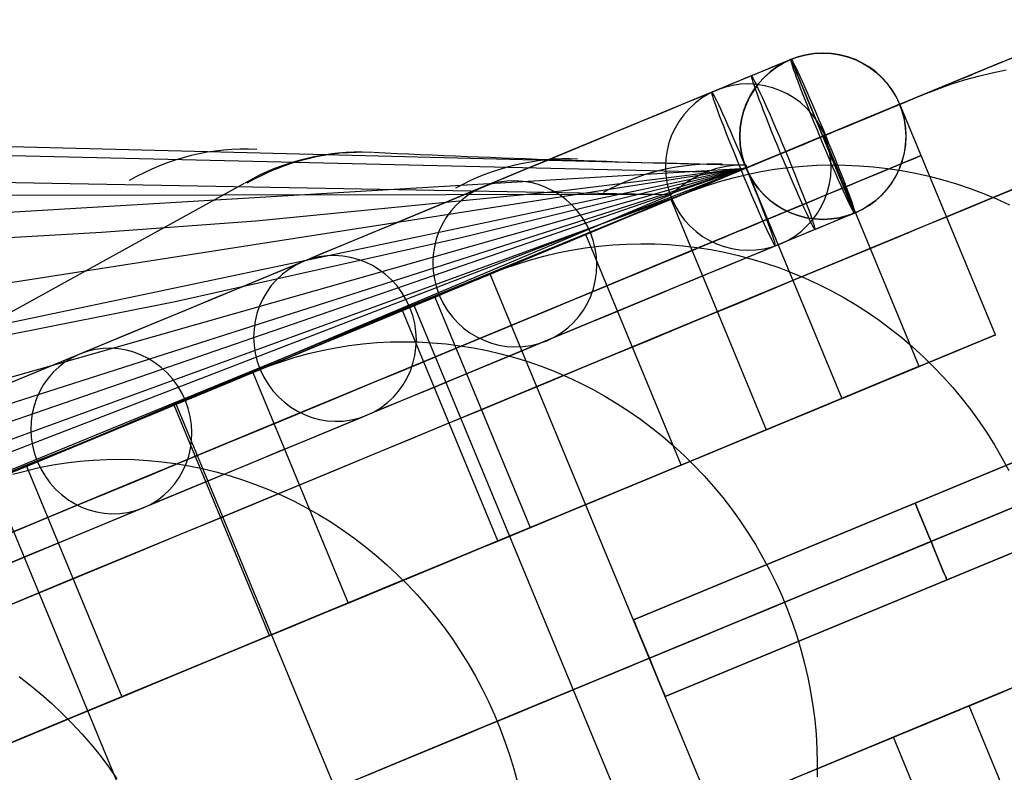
# Model space of a CAD drawing. Extents: x -3378 to 3007, y -425 to 173.
# Tile 221 of 256: x 267 to 302, y 4 to 31. Entities that reach past the tile are written whole.
import ezdxf

# ---------------------------------------------------------------- set-up
doc = ezdxf.new("R2010")
doc.units = 0
doc.layers.add('PREDEFINITO', color=7, linetype='CONTINUOUS')

msp = doc.modelspace()

# ---------------------------------------------------------------- linework, layer by layer
at = {"layer": 'PREDEFINITO'}
for p, q in [((294.351, 29.54, 3043.682), (291.493, 28.356, 3043.578)), ((294.351, 29.54, 3043.682), (294.358, 29.543, 2116)), ((294.351, 29.54, 3043.682), (296.647, 23.997, 3043.682)), ((296.647, 23.997, 3043.682), (294.351, 29.54, 3043.682)), ((301.978, 29.452, 2115), (302.459, 29.642, 2115)), ((301.978, 29.452, 2589.999), (302.459, 29.642, 2589.999)), ((301.978, 29.452, 2352.498), (302.459, 29.642, 2352.498)), ((298.282, 27.921, 2115), (301.978, 29.452, 2115)), ((298.282, 27.921, 3045.76), (301.978, 29.452, 3049.851)), ((298.282, 27.921, 2589.999), (301.978, 29.452, 2589.999)), ((298.282, 27.921, 2827.501), (301.978, 29.452, 2827.501)), ((298.282, 27.921, 2352.498), (301.978, 29.452, 2352.498)), ((301.612, 29.059, 2046.93), (302.117, 29.163, 2046.884)), ((301.978, 29.452, 2115), (301.978, 29.452, 2589.999)), ((301.978, 29.452, 2589.999), (301.978, 29.452, 3049.851)), ((300.122, 28.645, 2047.068), (300.614, 28.8, 2047.022)), ((300.614, 28.8, 2047.022), (301.111, 28.938, 2046.976)), ((301.111, 28.938, 2046.976), (301.612, 29.059, 2046.93)), ((299.156, 28.283, 2047.161), (299.636, 28.472, 2047.115)), ((299.636, 28.472, 2047.115), (300.122, 28.645, 2047.068)), ((295.476, 26.759, 2047.521), (299.156, 28.283, 2047.161)), ((298.271, 27.916, 3043.682), (292.727, 25.62, 3043.682)), ((298.271, 27.916, 3043.682), (298.277, 27.919, 2116)), ((301.726, 19.606, 2115), (298.282, 27.921, 2115)), ((301.726, 19.606, 3045.76), (298.282, 27.921, 3045.76)), ((301.726, 19.606, 2295.849), (298.282, 27.921, 2295.849)), ((298.282, 27.921, 2115), (298.282, 27.921, 2295.849)), ((298.282, 27.921, 2295.849), (298.282, 27.921, 2589.999)), ((298.282, 27.921, 2589.999), (298.282, 27.921, 3045.76)), ((301.726, 19.606, 2205.424), (298.282, 27.921, 2205.424)), ((301.726, 19.606, 2672.851), (298.282, 27.921, 2672.851)), ((295.406, 26.73, 3046.68), (292.548, 25.546, 3046.576)), ((295.592, 26.807, 3040.684), (292.734, 25.623, 3040.58)), ((295.406, 26.73, 3046.68), (295.592, 26.807, 3040.684)), ((298.978, 18.468, 2048.221), (295.534, 26.783, 2048.221)), ((252.506, 26.404, 2955.308), (291.319, 25.482, 3037.852)), ((257.836, 26.616, 2960.161), (292.731, 25.729, 3035.164)), ((257.836, 26.616, 2960.161), (292.731, 25.729, 3035.164)), ((299.048, 26.073, 2115), (299.048, 26.073, 2295.849)), ((299.048, 26.073, 2295.849), (299.048, 26.073, 3045.76)), ((292.735, 25.621, 2117.486), (111.828, -48.613, 1660.662)), ((292.734, 25.621, 2250.984), (148.034, -30.246, 1880.76)), ((292.732, 25.623, 2384.19), (181.889, -12.585, 2102.221)), ((292.729, 25.621, 2783.923), (205.646, 12.052, 2569.715)), ((292.731, 25.622, 2517.47), (216.376, 3.893, 2324.95)), ((292.729, 25.607, 2917.532), (240.594, 22.499, 2790.731)), ((292.73, 25.624, 2650.763), (251.321, 16.915, 2547.36)), ((292.733, 25.621, 2288.55), (261.094, 15.5, 2303.628)), ((292.731, 25.622, 2526.043), (282.448, 23.099, 2531.319)), ((283.5, 21.798, 2115), (292.738, 25.625, 2115)), ((283.5, 21.798, 3029.166), (292.738, 25.625, 3039.58)), ((283.5, 21.798, 2589.999), (292.738, 25.625, 2589.999)), ((283.5, 21.798, 2352.498), (292.738, 25.625, 2352.498)), ((283.5, 21.798, 2827.501), (292.738, 25.625, 2827.501)), ((292.73, 25.62, 2763.6), (286.058, 24.789, 2767.456)), ((292.731, 25.622, 2522.924), (292.619, 25.568, 2102.262)), ((292.727, 25.62, 3043.682), (292.734, 25.623, 2116)), ((292.731, 25.729, 3035.164), (292.73, 25.623, 2588.072)), ((292.73, 25.623, 2588.072), (292.731, 25.622, 2522.924)), ((292.738, 25.625, 2295.849), (292.738, 25.625, 2115)), ((292.738, 25.625, 2589.999), (292.738, 25.625, 2295.849)), ((292.738, 25.625, 3039.58), (292.738, 25.625, 2589.999)), ((292.738, 25.625, 2115), (296.182, 17.31, 2115)), ((292.738, 25.625, 3039.58), (296.182, 17.31, 3039.58)), ((292.738, 25.625, 2295.849), (296.182, 17.31, 2295.849)), ((292.738, 25.625, 2205.424), (296.182, 17.31, 2205.424)), ((292.738, 25.625, 2672.851), (296.182, 17.31, 2672.851)), ((293.76, 25.576, 1976.963), (294.266, 25.642, 1976.872)), ((294.266, 25.642, 1976.872), (294.774, 25.69, 1976.782)), ((294.774, 25.69, 1976.782), (295.283, 25.721, 1976.693)), ((295.283, 25.721, 1976.693), (295.793, 25.733, 1976.605)), ((295.793, 25.733, 1976.605), (296.303, 25.728, 1976.518)), ((296.303, 25.728, 1976.518), (296.813, 25.705, 1976.432)), ((296.813, 25.705, 1976.432), (297.323, 25.664, 1976.348)), ((297.323, 25.664, 1976.348), (297.831, 25.605, 1976.265)), ((297.831, 25.605, 1976.265), (298.336, 25.529, 1976.184)), ((250.132, 25.398, 2956.41), (290.031, 24.666, 3040.471)), ((292.189, 25.39, 2086.298), (291.442, 25.083, 2070.347)), ((291.772, 25.138, 1977.334), (292.263, 25.273, 1977.241)), ((292.619, 25.568, 2102.262), (292.189, 25.39, 2086.298)), ((292.263, 25.273, 1977.241), (292.758, 25.392, 1977.147)), ((292.758, 25.392, 1977.147), (293.258, 25.493, 1977.055)), ((293.258, 25.493, 1977.055), (293.76, 25.576, 1976.963)), ((298.336, 25.529, 1976.184), (298.839, 25.435, 1976.105)), ((298.839, 25.435, 1976.105), (299.339, 25.324, 1976.027)), ((299.339, 25.324, 1976.027), (299.835, 25.195, 1975.952)), ((236.922, 4.259, 3026.041), (274.632, 25.081, 3008.165)), ((291.442, 25.083, 2070.347), (290.378, 24.647, 2054.414)), ((290.806, 24.815, 1977.522), (291.286, 24.985, 1977.428)), ((291.286, 24.985, 1977.428), (291.772, 25.138, 1977.334)), ((299.835, 25.195, 1975.952), (300.326, 25.049, 1975.878)), ((300.326, 25.049, 1975.878), (300.812, 24.886, 1975.806)), ((300.812, 24.886, 1975.806), (301.293, 24.706, 1975.737)), ((290.031, 24.666, 3040.471), (205.049, 24.548, 2859.741)), ((290.208, 24.577, 2052.237), (226.916, 1.504, 2081.806)), ((269.46, 16.001, 3039.271), (290.031, 24.666, 3040.471)), ((286.058, 24.789, 2767.456), (275.038, 23.71, 2773.718)), ((286.699, 23.123, 1978.344), (290.332, 24.628, 1977.616)), ((290.378, 24.647, 2054.414), (288.999, 24.08, 2038.509)), ((290.332, 24.628, 1977.616), (290.806, 24.815, 1977.522)), ((301.293, 24.706, 1975.737), (301.767, 24.51, 1975.67)), ((280.753, 20.661, 2048.958), (289.954, 24.472, 2048.06)), ((290.012, 24.496, 2048.754), (293.456, 16.181, 2048.754)), ((301.767, 24.51, 1975.67), (302.235, 24.297, 1975.605)), ((288.999, 24.08, 2038.509), (287.306, 23.381, 2022.641)), ((296.647, 23.997, 3043.682), (293.789, 22.813, 3043.578)), ((296.647, 23.997, 3043.682), (296.654, 24, 2116)), ((275.038, 23.71, 2773.718), (269.464, 23.3, 2776.787)), ((293.504, 23.777, 2115), (293.504, 23.777, 2295.849)), ((293.504, 23.777, 2295.849), (293.504, 23.777, 3039.58)), ((269.464, 23.3, 2776.787), (263.835, 22.975, 2779.788)), ((282.448, 23.099, 2531.319), (272.128, 20.799, 2536.644)), ((287.306, 23.381, 2022.641), (285.3, 22.55, 2006.816)), ((290.392, 14.911, 1979.807), (286.947, 23.226, 1979.807)), ((286.42, 22.661, 1941.772), (286.918, 22.742, 1941.657)), ((286.918, 22.742, 1941.657), (287.419, 22.806, 1941.542)), ((287.419, 22.806, 1941.542), (287.922, 22.853, 1941.429)), ((287.922, 22.853, 1941.429), (288.427, 22.881, 1941.317)), ((288.427, 22.881, 1941.317), (288.933, 22.892, 1941.207)), ((288.933, 22.892, 1941.207), (289.439, 22.885, 1941.097)), ((289.439, 22.885, 1941.097), (289.945, 22.86, 1940.99)), ((289.945, 22.86, 1940.99), (290.45, 22.817, 1940.884)), ((290.45, 22.817, 1940.884), (290.954, 22.757, 1940.78)), ((290.954, 22.757, 1940.78), (291.455, 22.679, 1940.679)), ((285.3, 22.55, 2006.816), (282.957, 21.579, 1990.888)), ((284.948, 22.311, 1942.123), (285.434, 22.445, 1942.005)), ((285.434, 22.445, 1942.005), (285.925, 22.562, 1941.888)), ((285.925, 22.562, 1941.888), (286.42, 22.661, 1941.772)), ((288.666, 9.326, 2125), (320.933, 22.691, 2125)), ((320.933, 22.691, 2348.542), (288.666, 9.326, 2348.542)), ((320.933, 22.691, 2795.625), (288.666, 9.326, 2795.625)), ((291.455, 22.679, 1940.679), (291.954, 22.583, 1940.579)), ((291.954, 22.583, 1940.579), (292.45, 22.47, 1940.482)), ((292.45, 22.47, 1940.482), (292.942, 22.34, 1940.387)), ((283.992, 21.992, 1942.359), (284.467, 22.16, 1942.241)), ((284.467, 22.16, 1942.241), (284.948, 22.311, 1942.123)), ((292.942, 22.34, 1940.387), (293.43, 22.193, 1940.294)), ((293.43, 22.193, 1940.294), (293.913, 22.028, 1940.204)), ((279.925, 20.317, 1943.391), (283.523, 21.808, 1942.477)), ((294.981, -5.918, 2115), (283.5, 21.798, 2115)), ((283.5, 21.798, 2115), (283.5, 21.798, 2589.999)), ((294.981, -5.918, 3029.166), (283.5, 21.798, 3029.166)), ((294.981, -5.918, 2589.999), (283.5, 21.798, 2589.999)), ((283.5, 21.798, 2589.999), (283.5, 21.798, 3029.166)), ((294.981, -5.918, 2352.498), (283.5, 21.798, 2352.498)), ((294.981, -5.918, 2827.501), (283.5, 21.798, 2827.501)), ((283.523, 21.808, 1942.477), (283.992, 21.992, 1942.359)), ((293.913, 22.028, 1940.204), (294.39, 21.847, 1940.117)), ((294.39, 21.847, 1940.117), (294.861, 21.649, 1940.033)), ((282.957, 21.579, 1990.888), (280.297, 20.475, 1975.018)), ((289.24, 7.94, 2123.5), (321.576, 21.334, 2123.5)), ((289.24, 7.94, 2126.5), (321.576, 21.334, 2126.5)), ((321.576, 21.334, 2347.042), (289.24, 7.94, 2347.042)), ((321.576, 21.334, 2350.042), (289.24, 7.94, 2350.042)), ((321.576, 21.334, 2797.125), (289.24, 7.94, 2797.125)), ((321.576, 21.334, 2794.125), (289.24, 7.94, 2794.125)), ((294.861, 21.649, 1940.033), (295.325, 21.435, 1939.951)), ((295.325, 21.435, 1939.951), (295.783, 21.205, 1939.873)), ((281.494, 20.967, 1980.888), (284.938, 12.652, 1980.888)), ((295.783, 21.205, 1939.873), (296.232, 20.959, 1939.797)), ((272.128, 20.799, 2536.644), (261.757, 18.734, 2541.998)), ((272.163, 17.102, 1981.256), (281.247, 20.865, 1979.436)), ((292.234, -7.056, 2048.958), (280.753, 20.661, 2048.958)), ((296.232, 20.959, 1939.797), (296.673, 20.698, 1939.725)), ((296.673, 20.698, 1939.725), (297.105, 20.421, 1939.656)), ((280.297, 20.475, 1975.018), (277.321, 19.239, 1959.224)), ((283.77, 12.169, 1945.251), (280.326, 20.483, 1945.251)), ((297.105, 20.421, 1939.656), (297.528, 20.129, 1939.591)), ((322.081, 19.919, 2348.542), (289.814, 6.554, 2348.542)), ((322.081, 19.919, 2795.625), (289.814, 6.554, 2795.625)), ((289.814, 6.554, 2125), (322.081, 19.919, 2125)), ((297.528, 20.129, 1939.591), (297.941, 19.823, 1939.529)), ((296.182, 17.31, 2115), (301.726, 19.606, 2115)), ((296.182, 17.31, 3039.58), (301.726, 19.606, 3045.76)), ((296.182, 17.31, 2295.849), (301.726, 19.606, 2295.849)), ((296.182, 17.31, 2205.424), (301.726, 19.606, 2205.424)), ((296.182, 17.31, 2672.851), (301.726, 19.606, 2672.851)), ((297.941, 19.823, 1939.529), (298.344, 19.503, 1939.47)), ((301.726, 19.606, 2115), (301.726, 19.606, 2295.849)), ((301.726, 19.606, 2295.849), (301.726, 19.606, 3045.76)), ((277.321, 19.239, 1959.224), (274.031, 17.873, 1943.503)), ((277.915, 19.138, 1906.406), (278.407, 19.217, 1906.267)), ((278.407, 19.217, 1906.267), (278.903, 19.279, 1906.129)), ((278.903, 19.279, 1906.129), (279.4, 19.323, 1905.993)), ((279.4, 19.323, 1905.993), (279.899, 19.349, 1905.858)), ((279.899, 19.349, 1905.858), (280.4, 19.357, 1905.725)), ((280.4, 19.357, 1905.725), (280.901, 19.348, 1905.593)), ((280.901, 19.348, 1905.593), (281.401, 19.321, 1905.464)), ((281.401, 19.321, 1905.464), (281.901, 19.276, 1905.336)), ((281.901, 19.276, 1905.336), (282.4, 19.214, 1905.211)), ((282.4, 19.214, 1905.211), (282.896, 19.134, 1905.089)), ((298.344, 19.503, 1939.47), (298.736, 19.169, 1939.415)), ((276.46, 18.795, 1906.828), (276.941, 18.927, 1906.686)), ((276.941, 18.927, 1906.686), (277.426, 19.041, 1906.546)), ((277.426, 19.041, 1906.546), (277.915, 19.138, 1906.406)), ((282.896, 19.134, 1905.089), (283.391, 19.036, 1904.969)), ((283.391, 19.036, 1904.969), (283.882, 18.921, 1904.852)), ((283.882, 18.921, 1904.852), (284.369, 18.789, 1904.737)), ((298.736, 19.169, 1939.415), (299.117, 18.822, 1939.364)), ((275.052, 18.299, 1907.255), (275.515, 18.481, 1907.112)), ((275.515, 18.481, 1907.112), (275.985, 18.647, 1906.97)), ((275.985, 18.647, 1906.97), (276.46, 18.795, 1906.828)), ((284.369, 18.789, 1904.737), (284.852, 18.64, 1904.626)), ((284.852, 18.64, 1904.626), (285.331, 18.473, 1904.518)), ((299.117, 18.822, 1939.364), (299.485, 18.462, 1939.316)), ((271.499, 16.827, 1908.355), (275.052, 18.299, 1907.255)), ((274.925, 18.247, 1946.607), (278.369, 9.932, 1946.607)), ((285.331, 18.473, 1904.518), (285.803, 18.29, 1904.413)), ((285.803, 18.29, 1904.413), (286.27, 18.091, 1904.311)), ((293.456, 16.181, 2048.754), (298.978, 18.468, 2048.221)), ((298.954, 18.458, 2115), (298.954, 18.458, 2295.849)), ((298.954, 18.458, 2295.849), (298.954, 18.458, 3042.676)), ((299.485, 18.462, 1939.316), (299.842, 18.089, 1939.272)), ((265.534, 14.356, 1947.047), (274.528, 18.082, 1944.762)), ((274.031, 17.873, 1943.503), (270.427, 16.376, 1927.861)), ((286.27, 18.091, 1904.311), (286.731, 17.875, 1904.213)), ((286.731, 17.875, 1904.213), (287.184, 17.643, 1904.118)), ((299.842, 18.089, 1939.272), (300.186, 17.704, 1939.232)), ((287.184, 17.643, 1904.118), (287.63, 17.396, 1904.028)), ((300.186, 17.704, 1939.232), (300.517, 17.307, 1939.196)), ((275.537, 8.758, 1910.614), (272.093, 17.073, 1910.614)), ((283.644, -10.614, 1981.256), (272.163, 17.102, 1981.256)), ((287.63, 17.396, 1904.028), (288.067, 17.133, 1903.941)), ((288.067, 17.133, 1903.941), (288.496, 16.855, 1903.858)), ((296.182, 17.31, 2115), (296.182, 17.31, 2295.849)), ((296.182, 17.31, 2295.849), (296.182, 17.31, 3039.58)), ((300.517, 17.307, 1939.196), (300.835, 16.9, 1939.164)), ((288.496, 16.855, 1903.858), (288.916, 16.562, 1903.779)), ((300.835, 16.9, 1939.164), (301.139, 16.481, 1939.135)), ((270.427, 16.376, 1927.861), (266.512, 14.752, 1912.309)), ((288.916, 16.562, 1903.779), (289.326, 16.255, 1903.704)), ((301.139, 16.481, 1939.135), (301.429, 16.053, 1939.111)), ((247.142, 6.726, 3037.237), (269.46, 16.001, 3039.271)), ((289.326, 16.255, 1903.704), (289.726, 15.933, 1903.634)), ((301.429, 16.053, 1939.111), (301.704, 15.615, 1939.091)), ((289.726, 15.933, 1903.634), (290.115, 15.598, 1903.567)), ((290.115, 15.598, 1903.567), (290.493, 15.25, 1903.506)), ((301.704, 15.615, 1939.091), (301.964, 15.167, 1939.074)), ((267.708, 14.91, 1871.087), (268.193, 14.986, 1870.924)), ((268.193, 14.986, 1870.924), (268.682, 15.045, 1870.763)), ((268.682, 15.045, 1870.763), (269.173, 15.086, 1870.604)), ((269.173, 15.086, 1870.604), (269.666, 15.11, 1870.446)), ((269.666, 15.11, 1870.446), (270.159, 15.116, 1870.29)), ((270.159, 15.116, 1870.29), (270.654, 15.104, 1870.137)), ((270.654, 15.104, 1870.137), (271.148, 15.074, 1869.985)), ((271.148, 15.074, 1869.985), (271.642, 15.027, 1869.837)), ((271.642, 15.027, 1869.837), (272.134, 14.962, 1869.69)), ((272.134, 14.962, 1869.69), (272.625, 14.879, 1869.547)), ((290.493, 15.25, 1903.506), (290.86, 14.889, 1903.448)), ((301.964, 15.167, 1939.074), (302.209, 14.712, 1939.062)), ((266.274, 14.576, 1871.581), (266.747, 14.705, 1871.415)), ((266.747, 14.705, 1871.415), (267.226, 14.816, 1871.251)), ((266.758, 14.864, 1912.247), (270.202, 6.549, 1912.247)), ((267.226, 14.816, 1871.251), (267.708, 14.91, 1871.087)), ((272.625, 14.879, 1869.547), (273.113, 14.779, 1869.407)), ((273.113, 14.779, 1869.407), (273.599, 14.662, 1869.27)), ((273.599, 14.662, 1869.27), (274.08, 14.527, 1869.136)), ((284.938, 12.652, 1980.888), (290.392, 14.911, 1979.807)), ((290.86, 14.889, 1903.448), (291.214, 14.515, 1903.395)), ((277.014, -13.36, 1947.047), (265.534, 14.356, 1947.047)), ((274.08, 14.527, 1869.136), (274.558, 14.376, 1869.006)), ((274.558, 14.376, 1869.006), (275.031, 14.207, 1868.879)), ((291.214, 14.515, 1903.395), (291.556, 14.129, 1903.347)), ((275.031, 14.207, 1868.879), (275.499, 14.022, 1868.756)), ((275.499, 14.022, 1868.756), (275.961, 13.821, 1868.638)), ((291.556, 14.129, 1903.347), (291.886, 13.732, 1903.304)), ((275.961, 13.821, 1868.638), (276.416, 13.603, 1868.523)), ((276.416, 13.603, 1868.523), (276.865, 13.369, 1868.412)), ((291.886, 13.732, 1903.304), (292.202, 13.324, 1903.265)), ((276.865, 13.369, 1868.412), (277.306, 13.12, 1868.306)), ((292.202, 13.324, 1903.265), (292.504, 12.905, 1903.231)), ((277.306, 13.12, 1868.306), (277.74, 12.855, 1868.205)), ((277.74, 12.855, 1868.205), (278.165, 12.575, 1868.108)), ((292.504, 12.905, 1903.231), (292.793, 12.476, 1903.201)), ((278.165, 12.575, 1868.108), (278.58, 12.281, 1868.015)), ((292.793, 12.476, 1903.201), (293.067, 12.037, 1903.177)), ((278.369, 9.932, 1946.607), (283.77, 12.169, 1945.251)), ((278.58, 12.281, 1868.015), (278.987, 11.972, 1867.928)), ((278.987, 11.972, 1867.928), (279.383, 11.649, 1867.845)), ((293.067, 12.037, 1903.177), (293.326, 11.59, 1903.157)), ((279.383, 11.649, 1867.845), (279.769, 11.313, 1867.768)), ((293.326, 11.59, 1903.157), (293.571, 11.134, 1903.143)), ((279.769, 11.313, 1867.768), (280.144, 10.963, 1867.696)), ((293.571, 11.134, 1903.143), (293.801, 10.669, 1903.133)), ((280.144, 10.963, 1867.696), (280.508, 10.601, 1867.629)), ((293.801, 10.669, 1903.133), (294.014, 10.198, 1903.128)), ((280.508, 10.601, 1867.629), (280.86, 10.226, 1867.567)), ((280.86, 10.226, 1867.567), (281.2, 9.839, 1867.51)), ((294.014, 10.198, 1903.128), (294.213, 9.719, 1903.128)), ((281.2, 9.839, 1867.51), (281.527, 9.441, 1867.46)), ((294.213, 9.719, 1903.128), (294.395, 9.235, 1903.133)), ((281.527, 9.441, 1867.46), (281.841, 9.032, 1867.414)), ((281.841, 9.032, 1867.414), (282.142, 8.613, 1867.374)), ((294.395, 9.235, 1903.133), (294.561, 8.744, 1903.143)), ((270.202, 6.549, 1912.247), (275.537, 8.758, 1910.614)), ((282.142, 8.613, 1867.374), (282.429, 8.183, 1867.34)), ((294.561, 8.744, 1903.143), (294.71, 8.249, 1903.157)), ((282.429, 8.183, 1867.34), (282.702, 7.744, 1867.311)), ((294.71, 8.249, 1903.157), (294.843, 7.749, 1903.177)), ((300.775, 6.223, 2115), (306.318, 8.52, 2115)), ((300.775, 6.223, 3039.58), (306.318, 8.52, 3045.76)), ((300.775, 6.223, 2295.849), (306.318, 8.52, 2295.849)), ((300.775, 6.223, 2205.424), (306.318, 8.52, 2205.424)), ((300.775, 6.223, 2672.851), (306.318, 8.52, 2672.851)), ((289.24, 7.94, 2115), (289.24, 7.94, 2123.5)), ((289.24, 7.94, 2126.5), (289.24, 7.94, 2347.042)), ((289.24, 7.94, 2350.042), (289.24, 7.94, 2589.999)), ((289.24, 7.94, 2589.999), (289.24, 7.94, 2794.125)), ((289.24, 7.94, 2797.125), (289.24, 7.94, 3029.166)), ((282.702, 7.744, 1867.311), (282.96, 7.296, 1867.288)), ((294.843, 7.749, 1903.177), (294.959, 7.245, 1903.201)), ((266.498, 7.276, 1832.44), (266.9, 6.966, 1832.34)), ((282.96, 7.296, 1867.288), (283.204, 6.839, 1867.271)), ((294.959, 7.245, 1903.201), (295.059, 6.737, 1903.231)), ((298.048, 5.094, 2048.754), (303.57, 7.381, 2048.221)), ((266.9, 6.966, 1832.34), (267.293, 6.641, 1832.246)), ((283.204, 6.839, 1867.271), (283.433, 6.375, 1867.26)), ((267.293, 6.641, 1832.246), (267.675, 6.303, 1832.157)), ((295.059, 6.737, 1903.231), (295.141, 6.227, 1903.265)), ((267.675, 6.303, 1832.157), (268.047, 5.952, 1832.074)), ((283.433, 6.375, 1867.26), (283.647, 5.904, 1867.254)), ((295.141, 6.227, 1903.265), (295.206, 5.715, 1903.304)), ((300.775, 6.223, 2115), (300.775, 6.223, 2295.849)), ((300.775, 6.223, 2295.849), (300.775, 6.223, 3039.58)), ((304.219, -2.092, 2115), (300.775, 6.223, 2115)), ((304.219, -2.092, 3039.58), (300.775, 6.223, 3039.58)), ((304.219, -2.092, 2295.849), (300.775, 6.223, 2295.849)), ((304.219, -2.092, 2205.424), (300.775, 6.223, 2205.424)), ((304.219, -2.092, 2672.851), (300.775, 6.223, 2672.851)), ((268.047, 5.952, 1832.074), (268.407, 5.589, 1831.998)), ((283.647, 5.904, 1867.254), (283.845, 5.425, 1867.254)), ((295.206, 5.715, 1903.304), (295.254, 5.201, 1903.347)), ((268.407, 5.589, 1831.998), (268.756, 5.213, 1831.927)), ((283.845, 5.425, 1867.254), (284.028, 4.941, 1867.26)), ((268.756, 5.213, 1831.927), (269.093, 4.825, 1831.862)), ((295.254, 5.201, 1903.347), (295.285, 4.687, 1903.395)), ((301.492, -3.221, 2048.754), (298.048, 5.094, 2048.754)), ((269.093, 4.825, 1831.862), (269.418, 4.426, 1831.804)), ((284.028, 4.941, 1867.26), (284.194, 4.45, 1867.271)), ((295.285, 4.687, 1903.395), (295.299, 4.172, 1903.448)), ((269.418, 4.426, 1831.804), (269.73, 4.015, 1831.752)), ((284.194, 4.45, 1867.271), (284.344, 3.955, 1867.288)), ((269.73, 4.015, 1831.752), (270.028, 3.595, 1831.707)), ((284.344, 3.955, 1867.288), (284.478, 3.455, 1867.311)), ((295.299, 4.172, 1903.448), (295.295, 3.657, 1903.506))]:
    msp.add_line(p, q, dxfattribs=at)
at = {"layer": 'PREDEFINITO', "extrusion": (-7.25453e-06, -3.00493e-06, 1)}
msp.add_circle((295.521, 26.778, 3043.68), 3, dxfattribs=at)
at = {"layer": 'PREDEFINITO', "extrusion": (3.67352e-06, 1.52162e-06, -1)}
msp.add_circle((-295.512, 26.774, -2579.84), 3, dxfattribs=at)
at = {"layer": 'PREDEFINITO', "extrusion": (9.25059e-08, 3.83172e-08, -1)}
msp.add_circle((-295.506, 26.771, -2116), 3, dxfattribs=at)
at = {"layer": 'PREDEFINITO', "extrusion": (0.923359, 0.382468, 0.033558)}
msp.add_circle((-88.352, 3032.462, 385.23), 3, dxfattribs=at)
at = {"layer": 'PREDEFINITO', "extrusion": (-0.081554, -0.033781, -0.996096)}
msp.add_circle((88.352, -98.283, -2066.715), 3, dxfattribs=at)
at = {"layer": 'PREDEFINITO', "extrusion": (-0.923359, -0.382468, -0.033558)}
for centre in [(88.352, 3032.462, -383.682), (88.352, 3032.462, -382.134)]:
    msp.add_circle(centre, 3, dxfattribs=at)
at = {"layer": 'PREDEFINITO', "extrusion": (-0.165064, -0.068372, -0.98391)}
msp.add_circle((88.352, 87.32, -1998.921), 3, dxfattribs=at)
at = {"layer": 'PREDEFINITO', "extrusion": (-0.207243, -0.085843, -0.974516)}
msp.add_circle((88.352, 179.557, -1957.825), 3, dxfattribs=at)
at = {"layer": 'PREDEFINITO', "extrusion": (-0.249513, -0.103352, -0.96284)}
msp.add_circle((88.352, 270.944, -1911.857), 3, dxfattribs=at)
at = {"layer": 'PREDEFINITO', "extrusion": (-0.92388, -0.382683, -1.15068e-13)}
msp.add_circle((103.352, 2125, -281.262), 1.5, dxfattribs=at)
at = {"layer": 'PREDEFINITO', "extrusion": (0.92388, 0.382683, -8.38835e-14)}
msp.add_circle((-103.352, 2348.542, 281.262), 1.5, dxfattribs=at)
at = {"layer": 'PREDEFINITO', "extrusion": (-0.92388, -0.382683, 3.84877e-15)}
msp.add_circle((103.352, 2795.625, -281.262), 1.5, dxfattribs=at)
at = {"layer": 'PREDEFINITO', "extrusion": (-0.92388, -0.382683, -2.65467e-14)}
msp.add_circle((103.352, 2125, -270.262), 1.5, dxfattribs=at)
at = {"layer": 'PREDEFINITO', "extrusion": (-0.92388, -0.382683, 2.80072e-13)}
msp.add_circle((103.352, 2348.542, -270.262), 1.5, dxfattribs=at)
at = {"layer": 'PREDEFINITO', "extrusion": (0.92388, 0.382683, 4.10042e-14)}
msp.add_circle((-103.352, 2795.625, 270.262), 1.5, dxfattribs=at)
at = {"layer": 'PREDEFINITO', "extrusion": (0.655317, 0.28308, -0.700303)}
msp.add_arc((-119.303, 2379.608, -1929.593), 26.59, 359.634, 34.0284, dxfattribs=at)
at = {"layer": 'PREDEFINITO', "extrusion": (-0.382683, 0.92388, -3.99267e-16)}
msp.add_arc((464.743, 2116, -85.352), 747.999, 179.999975, 268.076932, dxfattribs=at)
at = {"layer": 'PREDEFINITO', "extrusion": (0.382683, -0.92388, 2.72371e-16)}
msp.add_arc((-464.738, 2115, 92.745), 765.607, 270.328796, 359.999998, dxfattribs=at)
at = {"layer": 'PREDEFINITO', "extrusion": (0.382683, -0.92388, 6.05269e-17)}
msp.add_arc((305.262, 2295, 92.745), 765.607, 90.328797, 179.999997, dxfattribs=at)
at = {"layer": 'PREDEFINITO', "extrusion": (0.382683, -0.92388, 5.10199e-16)}
msp.add_arc((-464.738, 2115, 88.352), 755, 271.138407, 359.999998, dxfattribs=at)
at = {"layer": 'PREDEFINITO', "extrusion": (0.382683, -0.92388, -2.55099e-16)}
msp.add_arc((305.262, 2295, 88.352), 755, 91.138411, 179.999994, dxfattribs=at)
at = {"layer": 'PREDEFINITO', "extrusion": (0.382683, -0.92388, 6.65446e-17)}
msp.add_arc((305.257, 2296, 85.352), 747.999, 91.923078, 180.000014, dxfattribs=at)
at = {"layer": 'PREDEFINITO', "extrusion": (0.382683, -0.92388, -9.4348e-16)}
msp.add_arc((-464.738, 2115, 88.352), 751, 271.449718, 359.999998, dxfattribs=at)
at = {"layer": 'PREDEFINITO', "extrusion": (0.382683, -0.92388, -1.20375e-15)}
msp.add_arc((305.262, 2295, 88.352), 751, 91.449717, 179.999999, dxfattribs=at)
at = {"layer": 'PREDEFINITO', "extrusion": (-0.382683, 0.92388, 1.32028e-16)}
msp.add_arc((464.743, 2116, -88.352), 750.999, 179.999975, 268.076932, dxfattribs=at)
at = {"layer": 'PREDEFINITO', "extrusion": (0.424271, -0.010984, 0.905469)}
msp.add_arc((23.408, 1023.918, 2830.336), 10, 358.766, 28.9463, dxfattribs=at)
at = {"layer": 'PREDEFINITO', "extrusion": (0.382683, -0.92388, 7.80811e-16)}
msp.add_arc((-464.738, 2115, 90.352), 751, 271.449718, 359.999998, dxfattribs=at)
at = {"layer": 'PREDEFINITO', "extrusion": (0.382683, -0.92388, 6.8321e-16)}
msp.add_arc((305.262, 2295, 90.352), 751, 91.449718, 179.999999, dxfattribs=at)
at = {"layer": 'PREDEFINITO', "extrusion": (0.424627, -0.012344, 0.905284)}
msp.add_arc((24.286, 1025.216, 2839.558), 10, 359.0812, 28.7827, dxfattribs=at)
at = {"layer": 'PREDEFINITO', "extrusion": (0.424633, -0.01237, 0.905281)}
msp.add_arc((24.303, 1025.241, 2839.741), 10, 359.0875, 28.7793, dxfattribs=at)
at = {"layer": 'PREDEFINITO', "extrusion": (-0.201349, -0.863162, -0.463044)}
msp.add_arc((157.024, 2349.799, -1470.875), 294.517, 65.48391, 68.27647, dxfattribs=at)
at = {"layer": 'PREDEFINITO', "extrusion": (0.425153, -0.014507, 0.905005)}
msp.add_arc((25.707, 1027.202, 2856.519), 10, 359.6477, 28.4185, dxfattribs=at)
at = {"layer": 'PREDEFINITO', "extrusion": (-0.382683, 0.92388, 0)}
msp.add_arc((464.743, 2116, -88.352), 744.999, 179.999975, 268.076932, dxfattribs=at)
at = {"layer": 'PREDEFINITO', "extrusion": (0.382683, -0.92388, -1.20747e-15)}
msp.add_arc((305.257, 2296, 88.352), 744.999, 91.923078, 180.000014, dxfattribs=at)
at = {"layer": 'PREDEFINITO', "extrusion": (-0.382683, 0.92388, 1.00622e-15)}
msp.add_arc((464.738, 2115, -88.352), 744.999, 180.000002, 268.076906, dxfattribs=at)
at = {"layer": 'PREDEFINITO', "extrusion": (-0.382683, 0.92388, 3.68949e-16)}
msp.add_arc((-305.262, 2295, -88.352), 744.999, 360, 88.076908, dxfattribs=at)
at = {"layer": 'PREDEFINITO', "extrusion": (0.425405, -0.015669, 0.904867)}
msp.add_arc((26.487, 1028.191, 2868.502), 10, 0.0255, 28.101, dxfattribs=at)
at = {"layer": 'PREDEFINITO', "extrusion": (0.872312, 0.133037, 0.470504)}
msp.add_arc((-34.372, 2541.604, 1686.832), 15.732, 355.0329, 17.1974, dxfattribs=at)
at = {"layer": 'PREDEFINITO', "extrusion": (0.382683, -0.92388, -8.91189e-16)}
msp.add_arc((305.257, 2296, 88.352), 750.999, 91.923078, 180.000014, dxfattribs=at)
at = {"layer": 'PREDEFINITO', "extrusion": (-0.382683, 0.92388, -2.32906e-16)}
msp.add_arc((464.743, 2116, -91.352), 747.999, 179.999975, 268.076932, dxfattribs=at)
at = {"layer": 'PREDEFINITO', "extrusion": (0.382683, -0.92388, 1.00622e-16)}
msp.add_arc((-464.738, 2115, 90.352), 744.999, 271.923096, 359.999997, dxfattribs=at)
at = {"layer": 'PREDEFINITO', "extrusion": (0.382683, -0.92388, 8.72061e-16)}
msp.add_arc((305.262, 2295, 90.352), 744.999, 91.923094, 180, dxfattribs=at)
at = {"layer": 'PREDEFINITO', "extrusion": (0.382683, -0.92388, 7.3199e-16)}
msp.add_arc((305.257, 2296, 91.352), 747.999, 91.923078, 180.000014, dxfattribs=at)
at = {"layer": 'PREDEFINITO', "extrusion": (0.382683, -0.92388, -1.69562e-15)}
msp.add_arc((-464.738, 2115, 88.352), 735, 272.729396, 0.000003, dxfattribs=at)
at = {"layer": 'PREDEFINITO', "extrusion": (0.382683, -0.92388, -2.11953e-16)}
msp.add_arc((305.262, 2295, 88.352), 735, 92.729402, 179.999996, dxfattribs=at)
at = {"layer": 'PREDEFINITO', "extrusion": (0.382683, -0.92388, -3.55521e-16)}
msp.add_arc((-464.738, 2115, 103.352), 770, 270, 360, dxfattribs=at)
at = {"layer": 'PREDEFINITO', "extrusion": (0.382683, -0.92388, 6.81416e-16)}
msp.add_arc((305.262, 2295, 103.352), 770, 90, 180, dxfattribs=at)
at = {"layer": 'PREDEFINITO', "extrusion": (0.382683, -0.92388, 8.13345e-16)}
msp.add_arc((-464.738, 2115, 97.352), 751, 271.449718, 359.999998, dxfattribs=at)
at = {"layer": 'PREDEFINITO', "extrusion": (0.382683, -0.92388, 1.07362e-15)}
msp.add_arc((305.262, 2295, 97.352), 751, 91.449718, 179.999999, dxfattribs=at)
at = {"layer": 'PREDEFINITO', "extrusion": (0.382683, -0.92388, 5.94568e-16)}
msp.add_arc((-464.738, 2115, 97.352), 748, 271.685444, 359.999998, dxfattribs=at)
at = {"layer": 'PREDEFINITO', "extrusion": (0.382683, -0.92388, 1.12307e-15)}
msp.add_arc((305.262, 2295, 97.352), 748, 91.685443, 179.999999, dxfattribs=at)
at = {"layer": 'PREDEFINITO', "extrusion": (0.382683, -0.92388, 4.0249e-16)}
msp.add_arc((-464.738, 2115, 97.352), 744.999, 271.923096, 359.999997, dxfattribs=at)
at = {"layer": 'PREDEFINITO', "extrusion": (0.382683, -0.92388, 8.04979e-16)}
msp.add_arc((305.262, 2295, 97.352), 744.999, 91.923094, 180, dxfattribs=at)
at = {"layer": 'PREDEFINITO', "extrusion": (-0.147056, -0.964857, 0.217776)}
msp.add_arc((17153.998, -4309.709, 364.41), 17992.674, 159.8255925, 160.5538188, dxfattribs=at)
at = {"layer": 'PREDEFINITO', "extrusion": (0.382683, -0.92388, -6.05269e-17)}
msp.add_arc((-464.738, 2115, 113.958), 765.607, 270.328796, 359.999998, dxfattribs=at)
at = {"layer": 'PREDEFINITO', "extrusion": (0.382683, -0.92388, 1.54344e-15)}
msp.add_arc((305.262, 2295, 113.958), 765.607, 90.328797, 179.999997, dxfattribs=at)
at = {"layer": 'PREDEFINITO', "extrusion": (0.382683, -0.92388, -2.14723e-15)}
msp.add_arc((-464.738, 2115, 109.352), 751, 271.449718, 359.999998, dxfattribs=at)
at = {"layer": 'PREDEFINITO', "extrusion": (0.382683, -0.92388, 9.10946e-16)}
msp.add_arc((305.262, 2295, 109.352), 751, 91.449718, 179.999999, dxfattribs=at)
at = {"layer": 'PREDEFINITO', "extrusion": (0.382683, -0.92388, 2.47278e-16)}
msp.add_arc((-464.738, 2115, 103.352), 735, 272.729396, 0.000003, dxfattribs=at)
at = {"layer": 'PREDEFINITO', "extrusion": (0.382683, -0.92388, -2.82604e-16)}
msp.add_arc((305.262, 2295, 103.352), 735, 92.729402, 179.999996, dxfattribs=at)
at = {"layer": 'PREDEFINITO', "extrusion": (0.382683, -0.92388, -4.2941e-16)}
msp.add_arc((-464.738, 2115, 109.352), 748, 271.685444, 359.999998, dxfattribs=at)
at = {"layer": 'PREDEFINITO', "extrusion": (0.382683, -0.92388, 3.96379e-16)}
msp.add_arc((305.262, 2295, 109.352), 748, 91.685443, 179.999999, dxfattribs=at)
at = {"layer": 'PREDEFINITO', "extrusion": (0.382683, -0.92388, 4.69571e-16)}
msp.add_arc((-464.738, 2115, 109.352), 744.999, 271.923096, 359.999997, dxfattribs=at)
at = {"layer": 'PREDEFINITO', "extrusion": (0.382683, -0.92388, -8.3852e-16)}
msp.add_arc((305.262, 2295, 109.352), 744.999, 91.923094, 180, dxfattribs=at)

doc.saveas('drawing.dxf')
